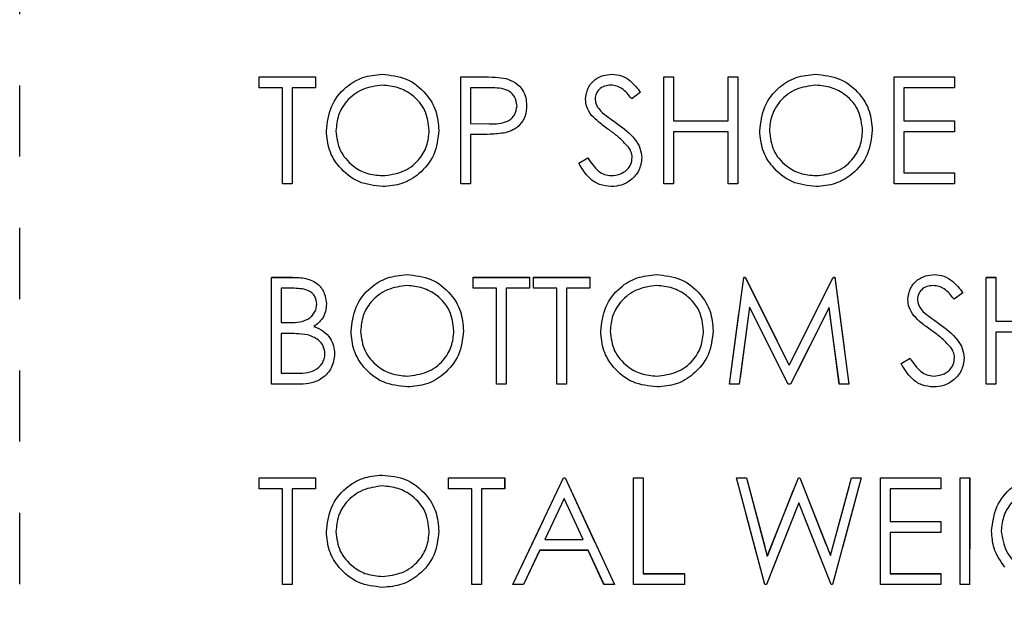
# Model space of a CAD drawing. Header units: inches. Extents: x 1772 to 2706, y -534 to -52.
# Tile 34 of 61: x 1888.128 to 1889.509, y -505.788 to -504.959. Entities that reach past the tile are written whole.
import ezdxf

# ---------------------------------------------------------------- set-up
doc = ezdxf.new("R2010")
doc.units = ezdxf.units.IN
doc.header["$LTSCALE"] = 0.5
doc.header["$MEASUREMENT"] = 0
doc.linetypes.add('HIDDEN', pattern=[0.225, 0.15, -0.075])
doc.layers.add('SID-M-H', color=4, linetype='HIDDEN')
doc.layers.add('SID-M-S', color=105, linetype='Continuous')

msp = doc.modelspace()

# ---------------------------------------------------------------- linework, layer by layer
at = {"layer": 'SID-M-H'}
for p, q in [((1888.12841, -507.35102), (1888.12841, -488.35102)), ((1888.46421, -505.03912), (1888.54305, -505.03912)), ((1888.46421, -505.05451), (1888.46421, -505.03912)), ((1888.54305, -505.03912), (1888.54305, -505.05451)), ((1888.7469, -505.03912), (1888.77632, -505.03912)), ((1888.7469, -505.18912), (1888.7469, -505.03912)), ((1889.03152, -505.03912), (1889.04498, -505.03912)), ((1889.03152, -505.18912), (1889.03152, -505.03912)), ((1889.04498, -505.03912), (1889.04498, -505.10066)), ((1889.1219, -505.03912), (1889.13536, -505.03912)), ((1889.1219, -505.10066), (1889.1219, -505.03912)), ((1889.13536, -505.03912), (1889.13536, -505.18912)), ((1889.35459, -505.03912), (1889.43921, -505.03912)), ((1889.35459, -505.18912), (1889.35459, -505.03912)), ((1889.43921, -505.03912), (1889.43921, -505.05451)), ((1888.4969, -505.05451), (1888.46421, -505.05451)), ((1888.4969, -505.18912), (1888.4969, -505.05451)), ((1888.51036, -505.05451), (1888.51036, -505.18912)), ((1888.54305, -505.05451), (1888.51036, -505.05451)), ((1888.76036, -505.05451), (1888.76036, -505.10451)), ((1888.7878, -505.05451), (1888.76036, -505.05451)), ((1889.36805, -505.05451), (1889.36805, -505.10066)), ((1889.43921, -505.05451), (1889.36805, -505.05451)), ((1888.99882, -505.06067), (1888.98665, -505.06989)), ((1888.76036, -505.10451), (1888.78662, -505.10484)), ((1889.04498, -505.10066), (1889.1219, -505.10066)), ((1889.36805, -505.10066), (1889.43921, -505.10066)), ((1889.43921, -505.10066), (1889.43921, -505.11605)), ((1888.76036, -505.11989), (1888.76036, -505.18912)), ((1888.77109, -505.11989), (1888.76036, -505.11989)), ((1889.04498, -505.11605), (1889.04498, -505.18912)), ((1889.1219, -505.11605), (1889.04498, -505.11605)), ((1889.1219, -505.18912), (1889.1219, -505.11605)), ((1889.36805, -505.11605), (1889.36805, -505.17374)), ((1889.43921, -505.11605), (1889.36805, -505.11605)), ((1888.91228, -505.16019), (1888.92497, -505.15258)), ((1889.36805, -505.17374), (1889.43921, -505.17374)), ((1889.43921, -505.17374), (1889.43921, -505.18912)), ((1888.51036, -505.18912), (1888.4969, -505.18912)), ((1888.76036, -505.18912), (1888.7469, -505.18912)), ((1889.04498, -505.18912), (1889.03152, -505.18912)), ((1889.13536, -505.18912), (1889.1219, -505.18912)), ((1889.43921, -505.18912), (1889.35459, -505.18912)), ((1888.48152, -505.32037), (1888.51078, -505.32037)), ((1888.48152, -505.47037), (1888.48152, -505.32037)), ((1888.76421, -505.32037), (1888.84305, -505.32037)), ((1888.76421, -505.33576), (1888.76421, -505.32037)), ((1888.84305, -505.32037), (1888.84305, -505.33576)), ((1888.84882, -505.32037), (1888.92767, -505.32037)), ((1888.84882, -505.33576), (1888.84882, -505.32037)), ((1888.92767, -505.32037), (1888.92767, -505.33576)), ((1889.12382, -505.47037), (1889.14363, -505.32037)), ((1889.14363, -505.32037), (1889.14555, -505.32037)), ((1889.14555, -505.32037), (1889.20748, -505.44345)), ((1889.20748, -505.44345), (1889.26923, -505.32037)), ((1889.26923, -505.32037), (1889.27115, -505.32037)), ((1889.27115, -505.32037), (1889.29113, -505.47037)), ((1889.48344, -505.32037), (1889.4969, -505.32037)), ((1889.48344, -505.47037), (1889.48344, -505.32037)), ((1889.4969, -505.32037), (1889.4969, -505.38191)), ((1888.49498, -505.33576), (1888.49498, -505.38383)), ((1888.51325, -505.33576), (1888.49498, -505.33576)), ((1888.7969, -505.33576), (1888.76421, -505.33576)), ((1888.7969, -505.47037), (1888.7969, -505.33576)), ((1888.81036, -505.33576), (1888.81036, -505.47037)), ((1888.84305, -505.33576), (1888.81036, -505.33576)), ((1888.88152, -505.33576), (1888.84882, -505.33576)), ((1888.88152, -505.47037), (1888.88152, -505.33576)), ((1888.89498, -505.33576), (1888.89498, -505.47037)), ((1888.92767, -505.33576), (1888.89498, -505.33576)), ((1889.45075, -505.34192), (1889.43858, -505.35114)), ((1889.15171, -505.3622), (1889.13738, -505.47037)), ((1889.20606, -505.47037), (1889.15171, -505.3622)), ((1889.26325, -505.36253), (1889.20913, -505.47037)), ((1889.27767, -505.47037), (1889.26325, -505.36253)), ((1888.49498, -505.38383), (1888.50402, -505.38383)), ((1889.4969, -505.38191), (1889.57382, -505.38191)), ((1888.49498, -505.39922), (1888.49498, -505.45499)), ((1888.5039, -505.39922), (1888.49498, -505.39922)), ((1889.4969, -505.3973), (1889.4969, -505.47037)), ((1889.57382, -505.3973), (1889.4969, -505.3973)), ((1889.36421, -505.44144), (1889.37689, -505.43383)), ((1888.49498, -505.45499), (1888.51415, -505.45499)), ((1888.52208, -505.47037), (1888.48152, -505.47037)), ((1888.81036, -505.47037), (1888.7969, -505.47037)), ((1888.89498, -505.47037), (1888.88152, -505.47037)), ((1889.13738, -505.47037), (1889.12382, -505.47037)), ((1889.20913, -505.47037), (1889.20606, -505.47037)), ((1889.29113, -505.47037), (1889.27767, -505.47037)), ((1889.4969, -505.47037), (1889.48344, -505.47037)), ((1888.46421, -505.60162), (1888.54305, -505.60162)), ((1888.46421, -505.61701), (1888.46421, -505.60162)), ((1888.54305, -505.60162), (1888.54305, -505.61701)), ((1888.72959, -505.60162), (1888.80844, -505.60162)), ((1888.72959, -505.61701), (1888.72959, -505.60162)), ((1888.80844, -505.60162), (1888.80844, -505.61701)), ((1888.81998, -505.75162), (1888.89113, -505.60162)), ((1888.89113, -505.60162), (1888.89305, -505.60162)), ((1888.89305, -505.60162), (1888.96228, -505.75162)), ((1888.98921, -505.60162), (1889.00267, -505.60162)), ((1888.98921, -505.75162), (1888.98921, -505.60162)), ((1889.00267, -505.60162), (1889.00267, -505.73624)), ((1889.13344, -505.60162), (1889.14732, -505.60162)), ((1889.17337, -505.75162), (1889.13344, -505.60162)), ((1889.14732, -505.60162), (1889.17671, -505.71172)), ((1889.17671, -505.71172), (1889.22034, -505.60162)), ((1889.22034, -505.60162), (1889.22229, -505.60162)), ((1889.22229, -505.60162), (1889.26517, -505.71088)), ((1889.26517, -505.71088), (1889.29468, -505.60162)), ((1889.30844, -505.60162), (1889.26799, -505.75162)), ((1889.29468, -505.60162), (1889.30844, -505.60162)), ((1889.33536, -505.60162), (1889.41998, -505.60162)), ((1889.33536, -505.75162), (1889.33536, -505.60162)), ((1889.41998, -505.60162), (1889.41998, -505.61701)), ((1889.4469, -505.60162), (1889.46036, -505.60162)), ((1889.4469, -505.75162), (1889.4469, -505.60162)), ((1889.46036, -505.60162), (1889.46036, -505.75162)), ((1888.4969, -505.61701), (1888.46421, -505.61701)), ((1888.4969, -505.75162), (1888.4969, -505.61701)), ((1888.51036, -505.61701), (1888.51036, -505.75162)), ((1888.54305, -505.61701), (1888.51036, -505.61701)), ((1888.76228, -505.61701), (1888.72959, -505.61701)), ((1888.76228, -505.75162), (1888.76228, -505.61701)), ((1888.77575, -505.61701), (1888.77575, -505.75162)), ((1888.80844, -505.61701), (1888.77575, -505.61701)), ((1889.34882, -505.61701), (1889.34882, -505.66316)), ((1889.41998, -505.61701), (1889.34882, -505.61701)), ((1888.89194, -505.63089), (1888.86481, -505.68816)), ((1888.91838, -505.68816), (1888.89194, -505.63089)), ((1889.22094, -505.63696), (1889.17533, -505.75162)), ((1889.26607, -505.75162), (1889.22094, -505.63696)), ((1889.34882, -505.66316), (1889.41998, -505.66316)), ((1889.41998, -505.66316), (1889.41998, -505.67855)), ((1888.86481, -505.68816), (1888.91838, -505.68816)), ((1889.34882, -505.67855), (1889.34882, -505.73624)), ((1889.41998, -505.67855), (1889.34882, -505.67855)), ((1888.85748, -505.70355), (1888.8347, -505.75162)), ((1888.92548, -505.70355), (1888.85748, -505.70355)), ((1888.94765, -505.75162), (1888.92548, -505.70355)), ((1889.00267, -505.73624), (1889.06036, -505.73624)), ((1889.06036, -505.73624), (1889.06036, -505.75162)), ((1889.34882, -505.73624), (1889.41998, -505.73624)), ((1889.41998, -505.73624), (1889.41998, -505.75162)), ((1888.51036, -505.75162), (1888.4969, -505.75162)), ((1888.77575, -505.75162), (1888.76228, -505.75162)), ((1888.8347, -505.75162), (1888.81998, -505.75162)), ((1888.96228, -505.75162), (1888.94765, -505.75162)), ((1889.06036, -505.75162), (1888.98921, -505.75162)), ((1889.17533, -505.75162), (1889.17337, -505.75162)), ((1889.26799, -505.75162), (1889.26607, -505.75162)), ((1889.41998, -505.75162), (1889.33536, -505.75162)), ((1889.46036, -505.75162), (1889.4469, -505.75162))]:
    msp.add_line(p, q, dxfattribs=at)
at = {"layer": 'SID-M-S'}
for p, q in [((1888.46413, -505.0392), (1888.54298, -505.0392)), ((1888.46413, -505.05458), (1888.46413, -505.0392)), ((1888.54298, -505.0392), (1888.54298, -505.05458)), ((1888.74683, -505.0392), (1888.77624, -505.0392)), ((1888.74683, -505.1892), (1888.74683, -505.0392)), ((1889.03144, -505.0392), (1889.0449, -505.0392)), ((1889.03144, -505.1892), (1889.03144, -505.0392)), ((1889.0449, -505.0392), (1889.0449, -505.10073)), ((1889.12183, -505.0392), (1889.13529, -505.0392)), ((1889.12183, -505.10073), (1889.12183, -505.0392)), ((1889.13529, -505.0392), (1889.13529, -505.1892)), ((1889.35452, -505.0392), (1889.43913, -505.0392)), ((1889.35452, -505.1892), (1889.35452, -505.0392)), ((1889.43913, -505.0392), (1889.43913, -505.05458)), ((1888.49683, -505.05458), (1888.46413, -505.05458)), ((1888.49683, -505.1892), (1888.49683, -505.05458)), ((1888.51029, -505.05458), (1888.51029, -505.1892)), ((1888.54298, -505.05458), (1888.51029, -505.05458)), ((1888.76029, -505.05458), (1888.76029, -505.10458)), ((1888.78772, -505.05458), (1888.76029, -505.05458)), ((1889.36798, -505.05458), (1889.36798, -505.10073)), ((1889.43913, -505.05458), (1889.36798, -505.05458)), ((1888.99875, -505.06074), (1888.98658, -505.06996)), ((1888.76029, -505.10458), (1888.78655, -505.10491)), ((1889.0449, -505.10073), (1889.12183, -505.10073)), ((1889.36798, -505.10073), (1889.43913, -505.10073)), ((1889.43913, -505.10073), (1889.43913, -505.11612)), ((1888.76029, -505.11996), (1888.76029, -505.1892)), ((1888.77101, -505.11996), (1888.76029, -505.11996)), ((1889.0449, -505.11612), (1889.0449, -505.1892)), ((1889.12183, -505.11612), (1889.0449, -505.11612)), ((1889.12183, -505.1892), (1889.12183, -505.11612)), ((1889.36798, -505.11612), (1889.36798, -505.17381)), ((1889.43913, -505.11612), (1889.36798, -505.11612)), ((1888.91221, -505.16026), (1888.92489, -505.15266)), ((1889.36798, -505.17381), (1889.43913, -505.17381)), ((1889.43913, -505.17381), (1889.43913, -505.1892)), ((1888.51029, -505.1892), (1888.49683, -505.1892)), ((1888.76029, -505.1892), (1888.74683, -505.1892)), ((1889.0449, -505.1892), (1889.03144, -505.1892)), ((1889.13529, -505.1892), (1889.12183, -505.1892)), ((1889.43913, -505.1892), (1889.35452, -505.1892)), ((1888.48144, -505.32045), (1888.51071, -505.32045)), ((1888.48144, -505.47045), (1888.48144, -505.32045)), ((1888.76413, -505.32045), (1888.84298, -505.32045)), ((1888.76413, -505.33583), (1888.76413, -505.32045)), ((1888.84298, -505.32045), (1888.84298, -505.33583)), ((1888.84875, -505.32045), (1888.92759, -505.32045)), ((1888.84875, -505.33583), (1888.84875, -505.32045)), ((1888.92759, -505.32045), (1888.92759, -505.33583)), ((1889.12375, -505.47045), (1889.14355, -505.32045)), ((1889.14355, -505.32045), (1889.14547, -505.32045)), ((1889.14547, -505.32045), (1889.2074, -505.44352)), ((1889.2074, -505.44352), (1889.26915, -505.32045)), ((1889.26915, -505.32045), (1889.27107, -505.32045)), ((1889.27107, -505.32045), (1889.29106, -505.47045)), ((1889.48336, -505.32045), (1889.49683, -505.32045)), ((1889.48336, -505.47045), (1889.48336, -505.32045)), ((1889.49683, -505.32045), (1889.49683, -505.38198)), ((1888.4949, -505.33583), (1888.4949, -505.38391)), ((1888.51317, -505.33583), (1888.4949, -505.33583)), ((1888.79683, -505.33583), (1888.76413, -505.33583)), ((1888.79683, -505.47045), (1888.79683, -505.33583)), ((1888.81029, -505.33583), (1888.81029, -505.47045)), ((1888.84298, -505.33583), (1888.81029, -505.33583)), ((1888.88144, -505.33583), (1888.84875, -505.33583)), ((1888.88144, -505.47045), (1888.88144, -505.33583)), ((1888.8949, -505.33583), (1888.8949, -505.47045)), ((1888.92759, -505.33583), (1888.8949, -505.33583)), ((1889.45067, -505.34199), (1889.4385, -505.35121)), ((1889.15163, -505.36227), (1889.1373, -505.47045)), ((1889.20599, -505.47045), (1889.15163, -505.36227)), ((1889.26317, -505.3626), (1889.20905, -505.47045)), ((1889.27759, -505.47045), (1889.26317, -505.3626)), ((1888.4949, -505.38391), (1888.50395, -505.38391)), ((1889.49683, -505.38198), (1889.57375, -505.38198)), ((1888.4949, -505.39929), (1888.4949, -505.45506)), ((1888.50383, -505.39929), (1888.4949, -505.39929)), ((1889.49683, -505.39737), (1889.49683, -505.47045)), ((1889.57375, -505.39737), (1889.49683, -505.39737)), ((1889.36413, -505.44151), (1889.37681, -505.43391)), ((1888.4949, -505.45506), (1888.51407, -505.45506)), ((1888.52201, -505.47045), (1888.48144, -505.47045)), ((1888.81029, -505.47045), (1888.79683, -505.47045)), ((1888.8949, -505.47045), (1888.88144, -505.47045)), ((1889.1373, -505.47045), (1889.12375, -505.47045)), ((1889.20905, -505.47045), (1889.20599, -505.47045)), ((1889.29106, -505.47045), (1889.27759, -505.47045)), ((1889.49683, -505.47045), (1889.48336, -505.47045)), ((1888.46413, -505.6017), (1888.54298, -505.6017)), ((1888.46413, -505.61708), (1888.46413, -505.6017)), ((1888.54298, -505.6017), (1888.54298, -505.61708)), ((1888.72952, -505.6017), (1888.80836, -505.6017)), ((1888.72952, -505.61708), (1888.72952, -505.6017)), ((1888.80836, -505.6017), (1888.80836, -505.61708)), ((1888.8199, -505.7517), (1888.89106, -505.6017)), ((1888.89106, -505.6017), (1888.89298, -505.6017)), ((1888.89298, -505.6017), (1888.96221, -505.7517)), ((1888.98913, -505.6017), (1889.00259, -505.6017)), ((1888.98913, -505.7517), (1888.98913, -505.6017)), ((1889.00259, -505.6017), (1889.00259, -505.73631)), ((1889.13336, -505.6017), (1889.14725, -505.6017)), ((1889.1733, -505.7517), (1889.13336, -505.6017)), ((1889.14725, -505.6017), (1889.17663, -505.71179)), ((1889.17663, -505.71179), (1889.22026, -505.6017)), ((1889.22026, -505.6017), (1889.22222, -505.6017)), ((1889.22222, -505.6017), (1889.26509, -505.71095)), ((1889.26509, -505.71095), (1889.2946, -505.6017)), ((1889.30836, -505.6017), (1889.26792, -505.7517)), ((1889.2946, -505.6017), (1889.30836, -505.6017)), ((1889.33529, -505.6017), (1889.4199, -505.6017)), ((1889.33529, -505.7517), (1889.33529, -505.6017)), ((1889.4199, -505.6017), (1889.4199, -505.61708)), ((1889.44683, -505.6017), (1889.46029, -505.6017)), ((1889.44683, -505.7517), (1889.44683, -505.6017)), ((1889.46029, -505.6017), (1889.46029, -505.7517)), ((1888.49683, -505.61708), (1888.46413, -505.61708)), ((1888.49683, -505.7517), (1888.49683, -505.61708)), ((1888.51029, -505.61708), (1888.51029, -505.7517)), ((1888.54298, -505.61708), (1888.51029, -505.61708)), ((1888.76221, -505.61708), (1888.72952, -505.61708)), ((1888.76221, -505.7517), (1888.76221, -505.61708)), ((1888.77567, -505.61708), (1888.77567, -505.7517)), ((1888.80836, -505.61708), (1888.77567, -505.61708)), ((1889.34875, -505.61708), (1889.34875, -505.66323)), ((1889.4199, -505.61708), (1889.34875, -505.61708)), ((1888.89187, -505.63096), (1888.86473, -505.68823)), ((1888.91831, -505.68823), (1888.89187, -505.63096)), ((1889.22086, -505.63703), (1889.17525, -505.7517)), ((1889.266, -505.7517), (1889.22086, -505.63703)), ((1889.34875, -505.66323), (1889.4199, -505.66323)), ((1889.4199, -505.66323), (1889.4199, -505.67862)), ((1888.86473, -505.68823), (1888.91831, -505.68823)), ((1889.34875, -505.67862), (1889.34875, -505.73631)), ((1889.4199, -505.67862), (1889.34875, -505.67862)), ((1888.8574, -505.70362), (1888.83463, -505.7517)), ((1888.9254, -505.70362), (1888.8574, -505.70362)), ((1888.94758, -505.7517), (1888.9254, -505.70362)), ((1889.00259, -505.73631), (1889.06029, -505.73631)), ((1889.06029, -505.73631), (1889.06029, -505.7517)), ((1889.34875, -505.73631), (1889.4199, -505.73631)), ((1889.4199, -505.73631), (1889.4199, -505.7517)), ((1888.51029, -505.7517), (1888.49683, -505.7517)), ((1888.77567, -505.7517), (1888.76221, -505.7517)), ((1888.83463, -505.7517), (1888.8199, -505.7517)), ((1888.96221, -505.7517), (1888.94758, -505.7517)), ((1889.06029, -505.7517), (1888.98913, -505.7517)), ((1889.17525, -505.7517), (1889.1733, -505.7517)), ((1889.26792, -505.7517), (1889.266, -505.7517)), ((1889.4199, -505.7517), (1889.33529, -505.7517)), ((1889.46029, -505.7517), (1889.44683, -505.7517))]:
    msp.add_line(p, q, dxfattribs=at)
for points, knots in [([(1888.55836, -505.11486), (1888.55975, -505.10328), (1888.56252, -505.08014), (1888.58305, -505.05378), (1888.60896, -505.03807), (1888.62715, -505.03626), (1888.63625, -505.03535)], [0, 0, 0, 0, 0.27973102, 0.55932682, 0.77968048, 1, 1, 1, 1]), ([(1888.63625, -505.03535), (1888.648, -505.03658), (1888.6715, -505.03905), (1888.69779, -505.06034), (1888.71374, -505.08647), (1888.71528, -505.10491), (1888.71606, -505.11414)], [0, 0, 0, 0, 0.2797673, 0.5593585, 0.7795711, 1, 1, 1, 1]), ([(1888.77624, -505.0392), (1888.78266, -505.03917), (1888.7941, -505.03914), (1888.80543, -505.04074), (1888.81041, -505.04145)], [0, 0, 0, 0, 0.5603137, 1, 1, 1, 1]), ([(1888.92183, -505.07036), (1888.92248, -505.06503), (1888.92377, -505.05438), (1888.93402, -505.04282), (1888.94627, -505.03642), (1888.95461, -505.03571), (1888.95878, -505.03535)], [0, 0, 0, 0, 0.2795526, 0.5587984, 0.7793777, 1, 1, 1, 1]), ([(1888.95878, -505.03535), (1888.9634, -505.0358), (1888.97264, -505.0367), (1888.9871, -505.04553), (1888.99433, -505.05497), (1888.99875, -505.06074)], [0, 0, 0, 0, 0.2797499, 0.5595012, 1, 1, 1, 1]), ([(1889.16606, -505.11486), (1889.16744, -505.10328), (1889.17021, -505.08014), (1889.19074, -505.05378), (1889.21666, -505.03807), (1889.23485, -505.03626), (1889.24394, -505.03535)], [0, 0, 0, 0, 0.279731, 0.5593268, 0.7796805, 1, 1, 1, 1]), ([(1889.24394, -505.03535), (1889.25569, -505.03658), (1889.2792, -505.03905), (1889.30548, -505.06034), (1889.32143, -505.08647), (1889.32298, -505.10491), (1889.32375, -505.11414)], [0, 0, 0, 0, 0.2797673, 0.5593585, 0.7795711, 1, 1, 1, 1]), ([(1888.63691, -505.05073), (1888.62744, -505.05196), (1888.6085, -505.05442), (1888.58683, -505.07113), (1888.57387, -505.09238), (1888.57251, -505.10732), (1888.57183, -505.1148)], [0, 0, 0, 0, 0.2796271, 0.5593495, 0.7796302, 1, 1, 1, 1]), ([(1888.70259, -505.11411), (1888.70144, -505.10458), (1888.69914, -505.08554), (1888.68089, -505.06488), (1888.65927, -505.05294), (1888.64436, -505.05147), (1888.63691, -505.05073)], [0, 0, 0, 0, 0.279468, 0.5588703, 0.7795158, 1, 1, 1, 1]), ([(1888.82567, -505.07949), (1888.82499, -505.07519), (1888.82397, -505.06871), (1888.81844, -505.06195), (1888.80785, -505.05435), (1888.79666, -505.05448), (1888.78772, -505.05458)], [0, 0, 0, 0, 0.2489693, 0.3747291, 0.500383, 1, 1, 1, 1]), ([(1888.81041, -505.04145), (1888.81496, -505.04309), (1888.82408, -505.04638), (1888.8335, -505.05653), (1888.83847, -505.06805), (1888.83891, -505.07564), (1888.83913, -505.07943)], [0, 0, 0, 0, 0.2797054, 0.5593809, 0.7795086, 1, 1, 1, 1]), ([(1888.95728, -505.05073), (1888.95424, -505.05097), (1888.94815, -505.05144), (1888.94083, -505.05611), (1888.93602, -505.06254), (1888.93553, -505.06733), (1888.93529, -505.06972)], [0, 0, 0, 0, 0.2802743, 0.5599314, 0.7799201, 1, 1, 1, 1]), ([(1888.98658, -505.06996), (1888.98234, -505.06453), (1888.97643, -505.05695), (1888.96533, -505.05135), (1888.95997, -505.05094), (1888.95728, -505.05073)], [0, 0, 0, 0, 0.5598185, 0.7798479, 1, 1, 1, 1]), ([(1889.2446, -505.05073), (1889.23513, -505.05196), (1889.21619, -505.05442), (1889.19453, -505.07113), (1889.18156, -505.09238), (1889.1802, -505.10732), (1889.17952, -505.1148)], [0, 0, 0, 0, 0.2796271, 0.5593495, 0.7796302, 1, 1, 1, 1]), ([(1889.31029, -505.11411), (1889.30913, -505.10458), (1889.30683, -505.08554), (1889.28858, -505.06488), (1889.26696, -505.05294), (1889.25205, -505.05147), (1889.2446, -505.05073)], [0, 0, 0, 0, 0.27946805, 0.55887035, 0.77951584, 1, 1, 1, 1]), ([(1888.78655, -505.10491), (1888.79569, -505.10494), (1888.80713, -505.10498), (1888.8182, -505.09748), (1888.82397, -505.09059), (1888.82499, -505.08392), (1888.82567, -505.07949)], [0, 0, 0, 0, 0.4997206, 0.6253498, 0.7510825, 1, 1, 1, 1]), ([(1888.83913, -505.07943), (1888.83878, -505.08438), (1888.83806, -505.09426), (1888.83055, -505.10629), (1888.82033, -505.11406), (1888.81292, -505.11635), (1888.80921, -505.1175)], [0, 0, 0, 0, 0.2800989, 0.5593238, 0.7794579, 1, 1, 1, 1]), ([(1888.93021, -505.09319), (1888.92757, -505.0893), (1888.92284, -505.08235), (1888.92214, -505.07402), (1888.92183, -505.07036)], [0, 0, 0, 0, 0.5598405, 1, 1, 1, 1]), ([(1888.93529, -505.06972), (1888.93546, -505.07182), (1888.93581, -505.076), (1888.93906, -505.0829), (1888.94285, -505.08675), (1888.94517, -505.08911)], [0, 0, 0, 0, 0.2799464, 0.5597741, 1, 1, 1, 1]), ([(1888.95479, -505.11359), (1888.9499, -505.11014), (1888.94117, -505.10397), (1888.93356, -505.09648), (1888.93021, -505.09319)], [0, 0, 0, 0, 0.5604127, 1, 1, 1, 1]), ([(1888.94517, -505.08911), (1888.94887, -505.09198), (1888.95548, -505.09711), (1888.96232, -505.10192), (1888.96534, -505.10404)], [0, 0, 0, 0, 0.5599058, 1, 1, 1, 1]), ([(1888.96534, -505.10404), (1888.97474, -505.111), (1888.98783, -505.1207), (1888.99899, -505.13876), (1889.00011, -505.14789), (1889.00067, -505.15245)], [0, 0, 0, 0, 0.5601154, 0.7802838, 1, 1, 1, 1]), ([(1888.63745, -505.19304), (1888.62583, -505.19176), (1888.60258, -505.18918), (1888.57672, -505.16798), (1888.56079, -505.14223), (1888.55917, -505.12398), (1888.55836, -505.11486)], [0, 0, 0, 0, 0.2796633, 0.5593539, 0.7796364, 1, 1, 1, 1]), ([(1888.57183, -505.1148), (1888.57297, -505.12425), (1888.57527, -505.14316), (1888.5934, -505.16355), (1888.61465, -505.17583), (1888.62949, -505.17705), (1888.63691, -505.17766)], [0, 0, 0, 0, 0.279416, 0.5590765, 0.779478, 1, 1, 1, 1]), ([(1888.63691, -505.17766), (1888.64644, -505.17657), (1888.66548, -505.1744), (1888.68755, -505.15797), (1888.70053, -505.13659), (1888.7019, -505.1216), (1888.70259, -505.11411)], [0, 0, 0, 0, 0.27982967, 0.55938902, 0.77965383, 1, 1, 1, 1]), ([(1888.71606, -505.11414), (1888.71474, -505.12577), (1888.7121, -505.14905), (1888.69073, -505.17486), (1888.66487, -505.1907), (1888.64659, -505.19226), (1888.63745, -505.19304)], [0, 0, 0, 0, 0.2796304, 0.5593429, 0.7795972, 1, 1, 1, 1]), ([(1888.80921, -505.1175), (1888.80211, -505.11839), (1888.78942, -505.11999), (1888.77664, -505.11997), (1888.77101, -505.11996)], [0, 0, 0, 0, 0.5596942, 1, 1, 1, 1]), ([(1888.98183, -505.13751), (1888.97721, -505.13257), (1888.96895, -505.12373), (1888.95912, -505.11669), (1888.95479, -505.11359)], [0, 0, 0, 0, 0.5594958, 1, 1, 1, 1]), ([(1889.24514, -505.19304), (1889.23352, -505.19176), (1889.21027, -505.18918), (1889.18441, -505.16798), (1889.16848, -505.14223), (1889.16686, -505.12398), (1889.16606, -505.11486)], [0, 0, 0, 0, 0.27966329, 0.55935394, 0.77963639, 1, 1, 1, 1]), ([(1889.17952, -505.1148), (1889.18067, -505.12425), (1889.18296, -505.14316), (1889.20109, -505.16355), (1889.22234, -505.17583), (1889.23718, -505.17705), (1889.2446, -505.17766)], [0, 0, 0, 0, 0.279416, 0.5590765, 0.779478, 1, 1, 1, 1]), ([(1889.2446, -505.17766), (1889.25413, -505.17657), (1889.27317, -505.1744), (1889.29524, -505.15797), (1889.30822, -505.13659), (1889.3096, -505.1216), (1889.31029, -505.11411)], [0, 0, 0, 0, 0.2798297, 0.559389, 0.7796538, 1, 1, 1, 1]), ([(1889.32375, -505.11414), (1889.32243, -505.12577), (1889.31979, -505.14905), (1889.29843, -505.17486), (1889.27257, -505.1907), (1889.25429, -505.19226), (1889.24514, -505.19304)], [0, 0, 0, 0, 0.2796304, 0.5593429, 0.7795972, 1, 1, 1, 1]), ([(1888.98721, -505.15224), (1888.98684, -505.14925), (1888.98618, -505.1439), (1888.98316, -505.13947), (1888.98183, -505.13751)], [0, 0, 0, 0, 0.5589902, 1, 1, 1, 1]), ([(1888.95782, -505.19304), (1888.95227, -505.19249), (1888.94118, -505.19137), (1888.92408, -505.18007), (1888.91671, -505.16778), (1888.91221, -505.16026)], [0, 0, 0, 0, 0.2798798, 0.5596658, 1, 1, 1, 1]), ([(1888.92489, -505.15266), (1888.92935, -505.15951), (1888.93556, -505.16906), (1888.94827, -505.17666), (1888.95464, -505.17733), (1888.95782, -505.17766)], [0, 0, 0, 0, 0.5593206, 0.7797817, 1, 1, 1, 1]), ([(1888.95782, -505.17766), (1888.96186, -505.17725), (1888.96991, -505.17644), (1888.97977, -505.17038), (1888.98602, -505.16174), (1888.98681, -505.1554), (1888.98721, -505.15224)], [0, 0, 0, 0, 0.2802764, 0.5601478, 0.7801531, 1, 1, 1, 1]), ([(1889.00067, -505.15245), (1888.99983, -505.15858), (1888.99815, -505.17087), (1888.98616, -505.18394), (1888.97231, -505.19187), (1888.96265, -505.19265), (1888.95782, -505.19304)], [0, 0, 0, 0, 0.2791829, 0.5590851, 0.779446, 1, 1, 1, 1]), ([(1888.59298, -505.39611), (1888.59436, -505.38453), (1888.59713, -505.36139), (1888.61766, -505.33503), (1888.64358, -505.31932), (1888.66177, -505.31751), (1888.67086, -505.3166)], [0, 0, 0, 0, 0.279731, 0.5593268, 0.7796805, 1, 1, 1, 1]), ([(1888.67086, -505.3166), (1888.68262, -505.31783), (1888.70612, -505.3203), (1888.7324, -505.34159), (1888.74836, -505.36772), (1888.7499, -505.38616), (1888.75067, -505.39539)], [0, 0, 0, 0, 0.2797673, 0.5593585, 0.7795711, 1, 1, 1, 1]), ([(1888.94298, -505.39611), (1888.94436, -505.38453), (1888.94713, -505.36139), (1888.96766, -505.33503), (1888.99358, -505.31932), (1889.01177, -505.31751), (1889.02086, -505.3166)], [0, 0, 0, 0, 0.279731, 0.5593268, 0.7796805, 1, 1, 1, 1]), ([(1889.02086, -505.3166), (1889.03262, -505.31783), (1889.05612, -505.3203), (1889.0824, -505.34159), (1889.09836, -505.36772), (1889.0999, -505.38616), (1889.10067, -505.39539)], [0, 0, 0, 0, 0.2797673, 0.55935845, 0.7795711, 1, 1, 1, 1]), ([(1889.37375, -505.35161), (1889.3744, -505.34628), (1889.3757, -505.33563), (1889.38594, -505.32407), (1889.39819, -505.31767), (1889.40654, -505.31696), (1889.41071, -505.3166)], [0, 0, 0, 0, 0.2795526, 0.5587984, 0.7793777, 1, 1, 1, 1]), ([(1889.41071, -505.3166), (1889.41533, -505.31705), (1889.42456, -505.31795), (1889.43902, -505.32678), (1889.44625, -505.33622), (1889.45067, -505.34199)], [0, 0, 0, 0, 0.2797499, 0.5595012, 1, 1, 1, 1]), ([(1888.51071, -505.32045), (1888.51713, -505.32058), (1888.52992, -505.32085), (1888.54683, -505.3285), (1888.55668, -505.34252), (1888.5578, -505.35258), (1888.55836, -505.35761)], [0, 0, 0, 0, 0.2813174, 0.559922, 0.7799345, 1, 1, 1, 1]), ([(1888.5449, -505.35789), (1888.54447, -505.35419), (1888.54381, -505.34864), (1888.53907, -505.34291), (1888.5301, -505.33651), (1888.52069, -505.33613), (1888.51317, -505.33583)], [0, 0, 0, 0, 0.2492836, 0.3749253, 0.5006447, 1, 1, 1, 1]), ([(1888.67152, -505.33198), (1888.66206, -505.33321), (1888.64312, -505.33567), (1888.62145, -505.35238), (1888.60848, -505.37363), (1888.60712, -505.38857), (1888.60644, -505.39605)], [0, 0, 0, 0, 0.2796271, 0.5593495, 0.7796302, 1, 1, 1, 1]), ([(1888.73721, -505.39536), (1888.73606, -505.38583), (1888.73375, -505.36679), (1888.7155, -505.34613), (1888.69389, -505.33419), (1888.67898, -505.33272), (1888.67152, -505.33198)], [0, 0, 0, 0, 0.279468, 0.5588703, 0.7795158, 1, 1, 1, 1]), ([(1889.02152, -505.33198), (1889.01206, -505.33321), (1888.99312, -505.33567), (1888.97145, -505.35238), (1888.95848, -505.37363), (1888.95712, -505.38857), (1888.95644, -505.39605)], [0, 0, 0, 0, 0.2796271, 0.5593495, 0.7796302, 1, 1, 1, 1]), ([(1889.08721, -505.39536), (1889.08606, -505.38583), (1889.08375, -505.36679), (1889.0655, -505.34613), (1889.04389, -505.33419), (1889.02898, -505.33272), (1889.02152, -505.33198)], [0, 0, 0, 0, 0.279468, 0.5588703, 0.7795158, 1, 1, 1, 1]), ([(1889.40921, -505.33198), (1889.40616, -505.33222), (1889.40008, -505.33269), (1889.39275, -505.33736), (1889.38795, -505.34379), (1889.38746, -505.34858), (1889.38721, -505.35097)], [0, 0, 0, 0, 0.2802743, 0.5599314, 0.7799201, 1, 1, 1, 1]), ([(1889.4385, -505.35121), (1889.43426, -505.34578), (1889.42835, -505.3382), (1889.41725, -505.3326), (1889.41189, -505.33219), (1889.40921, -505.33198)], [0, 0, 0, 0, 0.5598185, 0.7798479, 1, 1, 1, 1]), ([(1888.50395, -505.38391), (1888.51337, -505.38388), (1888.52515, -505.38385), (1888.53677, -505.37625), (1888.54128, -505.37103), (1888.54435, -505.36475), (1888.54472, -505.36017), (1888.5449, -505.35789)], [0, 0, 0, 0, 0.4986071, 0.6240085, 0.7494012, 0.8747358, 1, 1, 1, 1]), ([(1888.55836, -505.35761), (1888.55811, -505.36115), (1888.5576, -505.36823), (1888.55265, -505.38026), (1888.54543, -505.38602), (1888.54103, -505.38953)], [0, 0, 0, 0, 0.2808667, 0.5615271, 1, 1, 1, 1]), ([(1889.38213, -505.37444), (1889.37949, -505.37055), (1889.37477, -505.3636), (1889.37406, -505.35527), (1889.37375, -505.35161)], [0, 0, 0, 0, 0.5598405, 1, 1, 1, 1]), ([(1889.38721, -505.35097), (1889.38739, -505.35307), (1889.38774, -505.35725), (1889.39099, -505.36415), (1889.39478, -505.368), (1889.3971, -505.37036)], [0, 0, 0, 0, 0.2799464, 0.5597741, 1, 1, 1, 1]), ([(1889.3971, -505.37036), (1889.4008, -505.37323), (1889.4074, -505.37836), (1889.41425, -505.38317), (1889.41726, -505.38529)], [0, 0, 0, 0, 0.5599058, 1, 1, 1, 1]), ([(1889.40671, -505.39484), (1889.40182, -505.39139), (1889.39309, -505.38522), (1889.38548, -505.37773), (1889.38213, -505.37444)], [0, 0, 0, 0, 0.5604127, 1, 1, 1, 1]), ([(1889.41726, -505.38529), (1889.42666, -505.39225), (1889.43976, -505.40195), (1889.45091, -505.42001), (1889.45203, -505.42914), (1889.45259, -505.4337)], [0, 0, 0, 0, 0.5601154, 0.7802838, 1, 1, 1, 1]), ([(1888.53189, -505.40106), (1888.52667, -505.40042), (1888.51735, -505.39927), (1888.50796, -505.39928), (1888.50383, -505.39929)], [0, 0, 0, 0, 0.55973399, 1, 1, 1, 1]), ([(1888.54103, -505.38953), (1888.54552, -505.39135), (1888.55449, -505.39499), (1888.56395, -505.40503), (1888.56907, -505.4165), (1888.56963, -505.42408), (1888.5699, -505.42787)], [0, 0, 0, 0, 0.2803823, 0.5596055, 0.7797648, 1, 1, 1, 1]), ([(1888.67207, -505.47429), (1888.66044, -505.47301), (1888.6372, -505.47043), (1888.61134, -505.44923), (1888.5954, -505.42348), (1888.59379, -505.40523), (1888.59298, -505.39611)], [0, 0, 0, 0, 0.2796633, 0.5593539, 0.7796364, 1, 1, 1, 1]), ([(1888.60644, -505.39605), (1888.60759, -505.4055), (1888.60988, -505.42441), (1888.62801, -505.4448), (1888.64926, -505.45708), (1888.6641, -505.4583), (1888.67152, -505.45891)], [0, 0, 0, 0, 0.279416, 0.5590765, 0.779478, 1, 1, 1, 1]), ([(1888.67152, -505.45891), (1888.68105, -505.45782), (1888.7001, -505.45565), (1888.72216, -505.43922), (1888.73514, -505.41784), (1888.73652, -505.40285), (1888.73721, -505.39536)], [0, 0, 0, 0, 0.2798297, 0.559389, 0.7796538, 1, 1, 1, 1]), ([(1888.75067, -505.39539), (1888.74935, -505.40702), (1888.74671, -505.4303), (1888.72535, -505.45611), (1888.69949, -505.47195), (1888.68121, -505.47351), (1888.67207, -505.47429)], [0, 0, 0, 0, 0.2796304, 0.5593429, 0.7795972, 1, 1, 1, 1]), ([(1889.02207, -505.47429), (1889.01044, -505.47301), (1888.9872, -505.47043), (1888.96134, -505.44923), (1888.9454, -505.42348), (1888.94379, -505.40523), (1888.94298, -505.39611)], [0, 0, 0, 0, 0.27966329, 0.55935394, 0.77963639, 1, 1, 1, 1]), ([(1888.95644, -505.39605), (1888.95759, -505.4055), (1888.95988, -505.42441), (1888.97801, -505.4448), (1888.99926, -505.45708), (1889.0141, -505.4583), (1889.02152, -505.45891)], [0, 0, 0, 0, 0.279416, 0.5590765, 0.779478, 1, 1, 1, 1]), ([(1889.02152, -505.45891), (1889.03105, -505.45782), (1889.0501, -505.45565), (1889.07216, -505.43922), (1889.08514, -505.41784), (1889.08652, -505.40285), (1889.08721, -505.39536)], [0, 0, 0, 0, 0.2798297, 0.559389, 0.7796538, 1, 1, 1, 1]), ([(1889.10067, -505.39539), (1889.09935, -505.40702), (1889.09671, -505.4303), (1889.07535, -505.45611), (1889.04949, -505.47195), (1889.03121, -505.47351), (1889.02207, -505.47429)], [0, 0, 0, 0, 0.2796304, 0.5593429, 0.7795972, 1, 1, 1, 1]), ([(1889.43375, -505.41876), (1889.42913, -505.41382), (1889.42087, -505.40498), (1889.41104, -505.39794), (1889.40671, -505.39484)], [0, 0, 0, 0, 0.5594958, 1, 1, 1, 1]), ([(1888.55644, -505.42787), (1888.55599, -505.42419), (1888.55509, -505.41683), (1888.54641, -505.40612), (1888.5374, -505.40298), (1888.53189, -505.40106)], [0, 0, 0, 0, 0.2799437, 0.5604286, 1, 1, 1, 1]), ([(1888.51407, -505.45506), (1888.52388, -505.45505), (1888.53857, -505.45503), (1888.5515, -505.44352), (1888.55583, -505.43498), (1888.55624, -505.43024), (1888.55644, -505.42787)], [0, 0, 0, 0, 0.49936022, 0.74873595, 0.8743989, 1, 1, 1, 1]), ([(1888.5699, -505.42787), (1888.56901, -505.43459), (1888.56723, -505.44805), (1888.55374, -505.46231), (1888.53785, -505.46954), (1888.52729, -505.47014), (1888.52201, -505.47045)], [0, 0, 0, 0, 0.27914114, 0.55865369, 0.77905895, 1, 1, 1, 1]), ([(1889.43913, -505.43349), (1889.43876, -505.4305), (1889.4381, -505.42515), (1889.43509, -505.42072), (1889.43375, -505.41876)], [0, 0, 0, 0, 0.5589902, 1, 1, 1, 1]), ([(1889.40975, -505.47429), (1889.4042, -505.47374), (1889.3931, -505.47262), (1889.376, -505.46132), (1889.36864, -505.44903), (1889.36413, -505.44151)], [0, 0, 0, 0, 0.2798798, 0.5596658, 1, 1, 1, 1]), ([(1889.37681, -505.43391), (1889.38127, -505.44076), (1889.38749, -505.45031), (1889.40019, -505.45791), (1889.40656, -505.45858), (1889.40975, -505.45891)], [0, 0, 0, 0, 0.5593206, 0.7797817, 1, 1, 1, 1]), ([(1889.40975, -505.45891), (1889.41378, -505.4585), (1889.42184, -505.45769), (1889.43169, -505.45163), (1889.43795, -505.44299), (1889.43874, -505.43665), (1889.43913, -505.43349)], [0, 0, 0, 0, 0.2802764, 0.5601478, 0.7801531, 1, 1, 1, 1]), ([(1889.45259, -505.4337), (1889.45176, -505.43983), (1889.45008, -505.45212), (1889.43809, -505.46519), (1889.42423, -505.47312), (1889.41458, -505.4739), (1889.40975, -505.47429)], [0, 0, 0, 0, 0.2791829, 0.5590851, 0.779446, 1, 1, 1, 1]), ([(1888.55836, -505.67736), (1888.55975, -505.66578), (1888.56252, -505.64264), (1888.58305, -505.61628), (1888.60896, -505.60057), (1888.62715, -505.59876), (1888.63625, -505.59785)], [0, 0, 0, 0, 0.279731, 0.5593268, 0.7796805, 1, 1, 1, 1]), ([(1888.63625, -505.59785), (1888.648, -505.59908), (1888.6715, -505.60155), (1888.69779, -505.62284), (1888.71374, -505.64897), (1888.71528, -505.66741), (1888.71606, -505.67664)], [0, 0, 0, 0, 0.2797673, 0.5593585, 0.7795711, 1, 1, 1, 1]), ([(1889.49106, -505.67664), (1889.49253, -505.66488), (1889.49549, -505.64137), (1889.51707, -505.615), (1889.54397, -505.60008), (1889.56248, -505.59859), (1889.57174, -505.59785)], [0, 0, 0, 0, 0.2795897, 0.5590718, 0.7794111, 1, 1, 1, 1]), ([(1888.63691, -505.61323), (1888.62744, -505.61446), (1888.6085, -505.61692), (1888.58683, -505.63363), (1888.57387, -505.65488), (1888.57251, -505.66982), (1888.57183, -505.6773)], [0, 0, 0, 0, 0.2796271, 0.5593495, 0.7796302, 1, 1, 1, 1]), ([(1888.70259, -505.67661), (1888.70144, -505.66708), (1888.69914, -505.64804), (1888.68089, -505.62738), (1888.65927, -505.61544), (1888.64436, -505.61397), (1888.63691, -505.61323)], [0, 0, 0, 0, 0.279468, 0.5588703, 0.7795158, 1, 1, 1, 1]), ([(1889.57128, -505.61323), (1889.5618, -505.61439), (1889.54283, -505.6167), (1889.52067, -505.63271), (1889.50705, -505.65364), (1889.50536, -505.66857), (1889.50452, -505.67603)], [0, 0, 0, 0, 0.2798474, 0.5595549, 0.7798473, 1, 1, 1, 1]), ([(1889.50452, -505.67603), (1889.50605, -505.68595), (1889.50912, -505.7058), (1889.52903, -505.72676), (1889.55216, -505.7383), (1889.56779, -505.73954), (1889.57561, -505.74016)], [0, 0, 0, 0, 0.2790614, 0.5585842, 0.7792365, 1, 1, 1, 1]), ([(1888.63745, -505.75554), (1888.62583, -505.75426), (1888.60258, -505.75168), (1888.57672, -505.73048), (1888.56079, -505.70473), (1888.55917, -505.68648), (1888.55836, -505.67736)], [0, 0, 0, 0, 0.2796633, 0.5593539, 0.7796364, 1, 1, 1, 1]), ([(1888.57183, -505.6773), (1888.57297, -505.68675), (1888.57527, -505.70566), (1888.5934, -505.72605), (1888.61465, -505.73833), (1888.62949, -505.73955), (1888.63691, -505.74016)], [0, 0, 0, 0, 0.279416, 0.5590765, 0.779478, 1, 1, 1, 1]), ([(1888.63691, -505.74016), (1888.64644, -505.73907), (1888.66548, -505.7369), (1888.68755, -505.72047), (1888.70053, -505.69909), (1888.7019, -505.6841), (1888.70259, -505.67661)], [0, 0, 0, 0, 0.2798297, 0.559389, 0.7796538, 1, 1, 1, 1]), ([(1888.71606, -505.67664), (1888.71474, -505.68827), (1888.7121, -505.71155), (1888.69073, -505.73736), (1888.66487, -505.7532), (1888.64659, -505.75476), (1888.63745, -505.75554)], [0, 0, 0, 0, 0.2796304, 0.5593429, 0.7795972, 1, 1, 1, 1]), ([(1889.50945, -505.72718), (1889.50352, -505.7186), (1889.49294, -505.70327), (1889.49163, -505.68478), (1889.49106, -505.67664)], [0, 0, 0, 0, 0.55931652, 1, 1, 1, 1])]:
    msp.add_open_spline(points, degree=3, knots=knots, dxfattribs=at)

doc.saveas('drawing.dxf')
